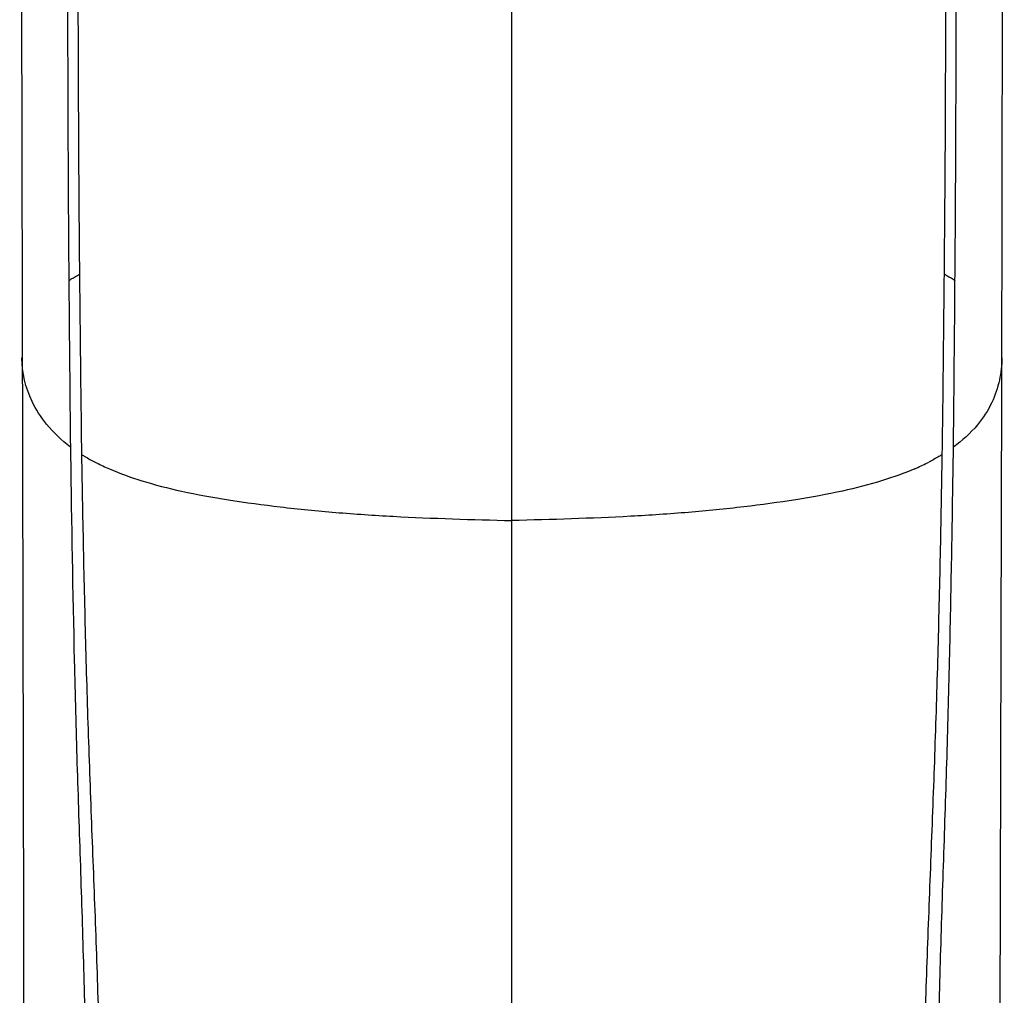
# Model space of a CAD drawing. Header units: millimetres. Extents: x 474 to 890, y 0 to 298.
# Tile 5 of 19: x 541 to 570, y 109 to 137. Entities that reach past the tile are written whole.
import ezdxf

# ---------------------------------------------------------------- set-up
doc = ezdxf.new("R2010")
doc.units = ezdxf.units.MM
doc.header["$LTSCALE"] = 23.1
doc.layers.add('20_ALL_FEATURES', color=7, linetype='CONTINUOUS')

msp = doc.modelspace()

# ---------------------------------------------------------------- linework, layer by layer
at = {"layer": '20_ALL_FEATURES', "color": 7}
for p, q in [((555.505, 96.849), (555.505, 191.244)), ((569.736, 126.18), (569.81, 166.971)), ((569.684, 106.073), (569.736, 126.18)), ((542.679, 124.47), (542.682, 124.244)), ((543.012, 124.249), (543.009, 124.474)), ((568.002, 124.474), (567.999, 124.249)), ((568.002, 124.474), (567.999, 124.249)), ((568.329, 124.244), (568.332, 124.47))]:
    msp.add_line(p, q, dxfattribs=at)
at = {"layer": '20_ALL_FEATURES', "color": 4}
for p, q in [((541.272, 127.071), (541.272, 127.072)), ((569.738, 127.065), (569.738, 127.064))]:
    msp.add_line(p, q, dxfattribs=at)
at = {"layer": '20_ALL_FEATURES', "color": 7}
msp.add_lwpolyline([(541.206, 164.925), (541.212, 160.024), (541.327, 106.073)], dxfattribs=at)
at = {"layer": '20_ALL_FEATURES', "color": 4}
for centre, radius, start, end in [((546.335, 129.765), 6.441, 242.8452, 243.2565), ((546.574, 130.246), 6.978, 243.2802, 246.7203), ((564.499, 130.097), 6.818, 293.3909, 296.8183), ((564.732, 129.63), 6.296, 296.8411, 297.3168)]:
    msp.add_arc(centre, radius, start, end, dxfattribs=at)
at = {"layer": '20_ALL_FEATURES', "color": 7}
for points, knots in [([(542.357, 182.93), (542.5, 180.507), (542.654, 175.649), (542.7, 168.358), (542.659, 161.058), (542.618, 153.752), (542.599, 146.438), (542.591, 139.12), (542.608, 131.796), (542.654, 126.913), (542.679, 124.47)], [0, 0, 0, 0, 0.124558, 0.249284, 0.374143, 0.499125, 0.62421, 0.749395, 0.87465, 1, 1, 1, 1]), ([(543.009, 124.474), (542.978, 126.916), (542.924, 131.798), (542.9, 139.119), (542.91, 146.435), (542.93, 153.746), (542.972, 161.05), (543.02, 168.347), (542.971, 175.637), (542.812, 180.493), (542.66, 182.915)], [0, 0, 0, 0, 0.125349, 0.2506, 0.375786, 0.500871, 0.625852, 0.750714, 0.875439, 1, 1, 1, 1]), ([(568.351, 182.915), (568.202, 180.492), (568.038, 175.637), (567.992, 168.348), (568.037, 161.05), (568.081, 153.746), (568.101, 146.435), (568.11, 139.119), (568.088, 131.798), (568.033, 126.916), (568.002, 124.474)], [0, 0, 0, 0, 0.124557, 0.249286, 0.374146, 0.499128, 0.624213, 0.749399, 0.874652, 1, 1, 1, 1]), ([(568.332, 124.47), (568.358, 126.913), (568.402, 131.796), (568.42, 139.12), (568.411, 146.438), (568.392, 153.751), (568.354, 161.058), (568.309, 168.358), (568.358, 175.649), (568.51, 180.507), (568.653, 182.93)], [0, 0, 0, 0, 0.125351, 0.250603, 0.37579, 0.500874, 0.625855, 0.750716, 0.87544, 1, 1, 1, 1]), ([(542.682, 124.244), (542.711, 122.254), (542.762, 119.267), (542.867, 115.286), (542.953, 112.798), (543.017, 110.806), (543.062, 109.312), (543.106, 107.818), (543.138, 106.573), (543.166, 105.576), (543.203, 104.58), (543.239, 103.338), (543.151, 101.883), (543.02, 100.933), (542.932, 100.478)], [0, 0, 0, 0, 0.251056, 0.376627, 0.502231, 0.565044, 0.627868, 0.690704, 0.753539, 0.784969, 0.816426, 0.879337, 0.941552, 1, 1, 1, 1]), ([(543.444, 101.061), (543.515, 101.528), (543.618, 102.481), (543.655, 103.924), (543.59, 105.377), (543.535, 106.83), (543.494, 108.282), (543.444, 109.735), (543.391, 111.187), (543.316, 113.122), (543.223, 115.541), (543.133, 118.444), (543.064, 121.347), (543.028, 123.282), (543.012, 124.249)], [0, 0, 0, 0, 0.061058, 0.123707, 0.186388, 0.249029, 0.311657, 0.374274, 0.436881, 0.49948, 0.624656, 0.749798, 0.87492, 1, 1, 1, 1]), ([(567.999, 124.249), (567.982, 123.28), (567.946, 121.34), (567.878, 118.431), (567.787, 115.521), (567.694, 113.097), (567.619, 111.157), (567.565, 109.701), (567.516, 108.246), (567.473, 106.79), (567.421, 105.333), (567.354, 103.877), (567.395, 102.432), (567.502, 101.479), (567.575, 101.012)], [0, 0, 0, 0, 0.125099, 0.250241, 0.375403, 0.500598, 0.563207, 0.625826, 0.688454, 0.751083, 0.813747, 0.876456, 0.939039, 1, 1, 1, 1]), ([(568.077, 100.482), (567.983, 100.936), (567.858, 101.889), (567.757, 103.843), (567.858, 105.832), (567.907, 107.825), (567.961, 109.816), (568.043, 112.305), (568.143, 115.29), (568.223, 118.275), (568.283, 121.26), (568.314, 123.25), (568.329, 124.244)], [0, 0, 0, 0, 0.058521, 0.120884, 0.246633, 0.309464, 0.372285, 0.49789, 0.623464, 0.749003, 0.874521, 1, 1, 1, 1])]:
    msp.add_open_spline(points, degree=3, knots=knots, dxfattribs=at)
at = {"layer": '20_ALL_FEATURES', "color": 4}
for points, knots in [([(542.631, 129.307), (542.656, 129.323), (542.76, 129.386), (542.866, 129.445), (542.947, 129.488)], [0, 0, 0, 0, 0.2408, 1, 1, 1, 1]), ([(568.058, 129.499), (568.086, 129.484), (568.195, 129.424), (568.301, 129.361), (568.378, 129.312)], [0, 0, 0, 0, 0.259217, 1, 1, 1, 1]), ([(542.679, 124.47), (542.426, 124.668), (541.997, 125.07), (541.442, 125.927), (541.27, 126.631), (541.272, 127.064)], [0, 0, 0, 0, 0.316705, 0.572771, 1, 1, 1, 1]), ([(569.738, 127.063), (569.738, 126.846), (569.687, 126.399), (569.462, 125.725), (569.018, 125.045), (568.585, 124.658), (568.332, 124.47)], [0, 0, 0, 0, 0.212675, 0.437743, 0.690697, 1, 1, 1, 1]), ([(543.012, 124.249), (543.042, 124.231), (543.168, 124.155), (543.296, 124.085), (543.396, 124.034)], [0, 0, 0, 0, 0.240205, 1, 1, 1, 1]), ([(567.999, 124.249), (567.97, 124.231), (567.846, 124.156), (567.719, 124.087), (567.622, 124.036)], [0, 0, 0, 0, 0.240468, 1, 1, 1, 1]), ([(543.817, 123.836), (544.122, 123.704), (544.812, 123.457), (545.968, 123.161), (547.315, 122.922), (548.808, 122.72), (550.406, 122.562), (552.648, 122.414), (554.356, 122.364), (555.505, 122.337)], [0, 0, 0, 0, 0.08427, 0.185355, 0.302138, 0.430634, 0.567097, 0.708736, 1, 1, 1, 1]), ([(567.206, 123.839), (566.901, 123.707), (566.211, 123.46), (565.055, 123.164), (563.708, 122.924), (562.213, 122.721), (560.614, 122.562), (558.367, 122.414), (556.657, 122.364), (555.505, 122.337)], [0, 0, 0, 0, 0.084109, 0.185065, 0.301792, 0.430304, 0.566827, 0.708544, 1, 1, 1, 1])]:
    msp.add_open_spline(points, degree=3, knots=knots, dxfattribs=at)

doc.saveas('drawing.dxf')
